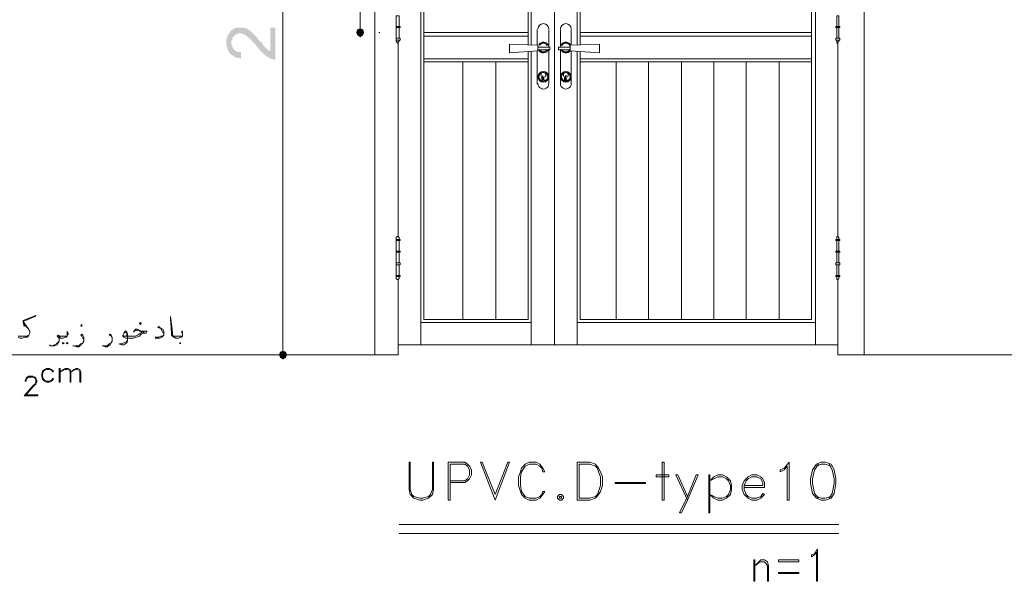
# Model space of a CAD drawing. Header units: metres. Extents: x 5.7 to 89.8, y 4 to 63.5.
# Tile 45 of 60: x 43.6 to 53.4, y 36.3 to 41.8. Entities that reach past the tile are written whole.
import ezdxf

# ---------------------------------------------------------------- set-up
doc = ezdxf.new("R2010")
doc.units = ezdxf.units.M
doc.header["$MEASUREMENT"] = 0
for name, color, linetype in [('PDF7_dim', 7, 'Continuous'), ('PDF7_Sym tip Door', 7, 'Continuous'), ('PDF7_textt', 7, 'Continuous'), ('PDF7_wall', 7, 'Continuous')]:
    doc.layers.add(name, color=color, linetype=linetype)

msp = doc.modelspace()

# ---------------------------------------------------------------- hatches: boundary and pattern name
at = {"layer": 'PDF7_dim', "transparency": 33554559}
msp.add_hatch(color=256, dxfattribs=at).paths.add_polyline_path([(46.1174, 41.7673), (46.1656, 41.7673), (46.1656, 41.4495), (46.1656, 41.4495), (46.1559, 41.4495), (46.1463, 41.4495), (46.1463, 41.4495), (46.1367, 41.4591), (46.127, 41.4591), (46.127, 41.4591), (46.127, 41.4591), (46.1174, 41.4591), (46.1078, 41.4687), (46.1078, 41.4687), (46.0981, 41.4687), (46.0981, 41.4784), (46.0885, 41.4784), (46.0789, 41.4784), (46.0789, 41.488), (46.0692, 41.488), (46.0692, 41.4976), (46.0596, 41.4976), (46.0596, 41.4976), (46.0596, 41.5073), (46.05, 41.5073), (46.05, 41.5169), (46.0403, 41.5169), (46.0403, 41.5169), (46.0307, 41.5265), (46.0307, 41.5265), (46.0211, 41.5362), (46.0211, 41.5362), (46.0115, 41.5458), (46.0115, 41.5554), (46.0018, 41.5554), (46.0018, 41.565), (45.9922, 41.565), (45.9922, 41.5747), (45.9826, 41.5843), (45.9826, 41.5843), (45.9729, 41.5939), (45.9729, 41.6036), (45.9633, 41.6036), (45.9537, 41.6132), (45.9537, 41.6228), (45.944, 41.6228), (45.944, 41.6325), (45.9344, 41.6325), (45.9344, 41.6421), (45.9248, 41.6421), (45.9248, 41.6517), (45.9248, 41.6517), (45.9151, 41.6614), (45.9151, 41.6614), (45.9055, 41.6614), (45.9055, 41.671), (45.8959, 41.671), (45.8959, 41.671), (45.8959, 41.6806), (45.8862, 41.6806), (45.8862, 41.6806), (45.8766, 41.6903), (45.867, 41.6903), (45.867, 41.6999), (45.8574, 41.6999), (45.8477, 41.6999), (45.8477, 41.6999), (45.8381, 41.7095), (45.8381, 41.7095), (45.8285, 41.7095), (45.8188, 41.7095), (45.8188, 41.7095), (45.8092, 41.7095), (45.8092, 41.7095), (45.7996, 41.7095), (45.7899, 41.6999), (45.7899, 41.6999), (45.7803, 41.6999), (45.7707, 41.6999), (45.7707, 41.6903), (45.761, 41.6903), (45.761, 41.6806), (45.761, 41.6806), (45.7514, 41.6806), (45.7514, 41.671), (45.7514, 41.671), (45.7418, 41.6614), (45.7418, 41.6614), (45.7418, 41.6517), (45.7418, 41.6421), (45.7321, 41.6421), (45.7321, 41.6325), (45.7321, 41.6228), (45.7321, 41.6132), (45.7321, 41.6132), (45.7321, 41.6036), (45.7321, 41.5939), (45.7418, 41.5939), (45.7418, 41.5843), (45.7418, 41.5747), (45.7418, 41.5747), (45.7514, 41.565), (45.7514, 41.565), (45.7514, 41.5554), (45.761, 41.5554), (45.761, 41.5458), (45.761, 41.5458), (45.7707, 41.5458), (45.7707, 41.5362), (45.7803, 41.5362), (45.7899, 41.5362), (45.7899, 41.5265), (45.7996, 41.5265), (45.7996, 41.5265), (45.8092, 41.5265), (45.8188, 41.5265), (45.8285, 41.5265), (45.8285, 41.5265), (45.8285, 41.4591), (45.8188, 41.4591), (45.8092, 41.4687), (45.7996, 41.4687), (45.7996, 41.4687), (45.7899, 41.4687), (45.7803, 41.4687), (45.7803, 41.4687), (45.7707, 41.4784), (45.761, 41.4784), (45.761, 41.4784), (45.7514, 41.488), (45.7514, 41.488), (45.7418, 41.488), (45.7418, 41.4976), (45.7321, 41.4976), (45.7321, 41.4976), (45.7225, 41.5073), (45.7225, 41.5073), (45.7129, 41.5169), (45.7129, 41.5169), (45.7129, 41.5265), (45.7033, 41.5265), (45.7033, 41.5362), (45.7033, 41.5362), (45.7033, 41.5458), (45.6936, 41.5554), (45.6936, 41.5554), (45.6936, 41.565), (45.6936, 41.5747), (45.6936, 41.5747), (45.684, 41.5843), (45.684, 41.5939), (45.684, 41.5939), (45.684, 41.6036), (45.684, 41.6132), (45.684, 41.6228), (45.684, 41.6228), (45.684, 41.6325), (45.684, 41.6421), (45.684, 41.6517), (45.684, 41.6517), (45.6936, 41.6614), (45.6936, 41.671), (45.6936, 41.671), (45.6936, 41.6806), (45.6936, 41.6903), (45.7033, 41.6903), (45.7033, 41.6999), (45.7033, 41.6999), (45.7129, 41.7095), (45.7129, 41.7095), (45.7129, 41.7191), (45.7225, 41.7191), (45.7225, 41.7288), (45.7225, 41.7288), (45.7321, 41.7384), (45.7321, 41.7384), (45.7418, 41.7384), (45.7418, 41.748), (45.7514, 41.748), (45.7514, 41.7577), (45.761, 41.7577), (45.7707, 41.7577), (45.7707, 41.7577), (45.7803, 41.7673), (45.7803, 41.7673), (45.7899, 41.7673), (45.7996, 41.7673), (45.7996, 41.7673), (45.8092, 41.7673), (45.8188, 41.7673), (45.8188, 41.7673), (45.8285, 41.7673), (45.8285, 41.7673), (45.8381, 41.7673), (45.8477, 41.7673), (45.8477, 41.7673), (45.8574, 41.7673), (45.867, 41.7577), (45.867, 41.7577), (45.8766, 41.7577), (45.8862, 41.7577), (45.8862, 41.748), (45.8959, 41.748), (45.8959, 41.748), (45.9055, 41.7384), (45.9055, 41.7384), (45.9151, 41.7384), (45.9248, 41.7288), (45.9248, 41.7288), (45.9344, 41.7191), (45.9344, 41.7191), (45.9344, 41.7191), (45.944, 41.7095), (45.944, 41.7095), (45.9537, 41.7095), (45.9537, 41.6999), (45.9537, 41.6999), (45.9633, 41.6903), (45.9633, 41.6903), (45.9729, 41.6806), (45.9729, 41.6806), (45.9826, 41.671), (45.9826, 41.671), (45.9922, 41.6614), (45.9922, 41.6517), (46.0018, 41.6517), (46.0018, 41.6421), (46.0115, 41.6325), (46.0211, 41.6325), (46.0211, 41.6228), (46.0307, 41.6228), (46.0307, 41.6132), (46.0403, 41.6036), (46.0403, 41.6036), (46.05, 41.5939), (46.05, 41.5843), (46.0596, 41.5843), (46.0596, 41.5747), (46.0692, 41.5747), (46.0692, 41.565), (46.0692, 41.565), (46.0789, 41.565), (46.0789, 41.5554), (46.0789, 41.5554), (46.0885, 41.5554), (46.0885, 41.5458), (46.0981, 41.5458), (46.0981, 41.5458), (46.1078, 41.5362), (46.1078, 41.5362), (46.1174, 41.5362)])

# ---------------------------------------------------------------- linework, layer by layer
at = {"layer": 'PDF7_dim', "lineweight": 20}
for points in [[(46.2426, 45.3983), (46.2426, 45.3597), (46.2426, 38.6179), (46.2426, 38.5794)], [(47.0035, 44.8878), (47.0035, 44.8493), (47.0035, 41.7962), (47.0035, 41.7577)], [(47.1865, 41.7191), (47.1961, 41.7191)], [(46.2426, 38.5409), (46.05, 38.5409)]]:
    msp.add_lwpolyline(points, dxfattribs=at)
at = {"layer": 'PDF7_dim', "transparency": 33554559}
for points in [[(47.0035, 41.7191), (46.9746, 41.748), (46.9649, 41.7191)], [(47.0035, 41.7577), (47.0035, 41.7191), (46.9746, 41.748)], [(47.0324, 41.748), (47.0035, 41.7577), (47.0035, 41.7191)], [(47.0035, 41.7191), (47.042, 41.7191), (47.0324, 41.748)], [(46.9649, 41.7191), (46.9746, 41.6903), (47.0035, 41.7191)], [(46.9746, 41.6903), (47.0035, 41.7191), (47.0035, 41.671)], [(47.0035, 41.671), (47.0324, 41.6903), (47.0035, 41.7191)], [(47.0324, 41.6903), (47.0035, 41.7191), (47.042, 41.7191)], [(46.2426, 38.5409), (46.2137, 38.5697), (46.2041, 38.5409)], [(46.2041, 38.5409), (46.2137, 38.512), (46.2426, 38.5409)], [(46.2426, 38.5794), (46.2426, 38.5409), (46.2137, 38.5697)], [(46.2137, 38.512), (46.2426, 38.5409), (46.2426, 38.4927)], [(46.2715, 38.5697), (46.2426, 38.5794), (46.2426, 38.5409)], [(46.2426, 38.5409), (46.2811, 38.5409), (46.2715, 38.5697)], [(46.2426, 38.4927), (46.2715, 38.512), (46.2426, 38.5409)], [(46.2715, 38.512), (46.2426, 38.5409), (46.2811, 38.5409)]]:
    msp.add_solid(points, dxfattribs=at)
at = {"layer": 'PDF7_Sym tip Door', "lineweight": 18}
for points in [[(47.3791, 39.2825), (47.3791, 38.5409), (47.1479, 38.5409), (47.1479, 45.4368), (51.9732, 45.4368), (51.9732, 38.5409), (51.7131, 38.5409), (51.7131, 39.2825)], [(47.3791, 44.5122), (47.3791, 45.1864), (48.9201, 45.1864), (48.9201, 38.6372), (47.3791, 38.6372)], [(47.6006, 38.6372), (47.6006, 45.1864)], [(48.6889, 45.1864), (48.6889, 41.5939)], [(51.7131, 44.5122), (51.7131, 45.1864), (48.9201, 45.1864), (48.9201, 38.6372), (51.7131, 38.6372)], [(49.1416, 45.1864), (49.1416, 41.5939)], [(51.4916, 38.6372), (51.4916, 45.1864)], [(48.66, 41.5265), (48.66, 38.8876), (47.6295, 38.8876), (47.6295, 44.9263), (48.66, 44.9263), (48.66, 41.5939)], [(49.1705, 41.5265), (49.1705, 38.8876), (51.4531, 38.8876), (51.4531, 44.9263), (49.1705, 44.9263), (49.1705, 41.5939)], [(48.7467, 41.748), (48.7467, 41.5939)], [(48.8623, 41.5747), (48.8623, 41.748)], [(48.9779, 41.5747), (48.9779, 41.748)], [(49.0838, 41.748), (49.0838, 41.5939)], [(47.3887, 41.6421), (47.3887, 41.6325), (47.3791, 41.6228), (47.3791, 41.6132), (47.3695, 41.6132), (47.3695, 41.6228), (47.3598, 41.6325), (47.3598, 41.6421)], [(47.6295, 41.7191), (48.66, 41.7191)], [(47.6295, 41.6806), (48.66, 41.6806)], [(51.4531, 41.7191), (49.1705, 41.7191)], [(51.4531, 41.6806), (49.1705, 41.6806)], [(51.7035, 41.6421), (51.7035, 41.6325), (51.7035, 41.6228), (51.7035, 41.6132), (51.7131, 41.6132), (51.7131, 41.6228), (51.7228, 41.6325), (51.7228, 41.6421)], [(47.3791, 39.7062), (47.3791, 41.6132)], [(48.7563, 41.5458), (48.8141, 41.5458), (48.8719, 41.5458), (48.8719, 41.5747), (48.8141, 41.5747), (48.7563, 41.5747)], [(48.8623, 41.2087), (48.8623, 41.5458)], [(49.0742, 41.5458), (49.026, 41.5458), (48.9586, 41.5458), (48.9586, 41.5747), (49.026, 41.5747), (49.0742, 41.5747)], [(48.9779, 41.2087), (48.9779, 41.5458)], [(51.7131, 39.7062), (51.7131, 41.6132)], [(47.6295, 41.4591), (48.66, 41.4591)], [(48.6889, 41.5265), (48.6889, 38.6372)], [(48.7467, 41.5362), (48.7467, 41.2087)], [(49.0838, 41.5362), (49.0838, 41.2087)], [(49.1416, 41.5265), (49.1416, 38.6372)], [(51.4531, 41.4591), (49.1705, 41.4591)], [(47.6295, 41.4302), (48.66, 41.4302)], [(48.0147, 38.8876), (48.0147, 41.4302)], [(48.3422, 38.8876), (48.3422, 41.4302)], [(51.4531, 41.4302), (49.1705, 41.4302)], [(49.5268, 38.8876), (49.5268, 41.4302)], [(49.8447, 38.8876), (49.8447, 41.4302)], [(50.1721, 38.8876), (50.1721, 41.4302)], [(50.49, 38.8876), (50.49, 41.4302)], [(50.8078, 38.8876), (50.8078, 41.4302)], [(51.1353, 38.8876), (51.1353, 41.4302)], [(48.7949, 41.2761), (48.7949, 41.2472)], [(48.8045, 41.2954), (48.8045, 41.2472), (48.8045, 41.2954)], [(48.8141, 41.2761), (48.8141, 41.2472)], [(49.0164, 41.2761), (49.0164, 41.2472)], [(49.0356, 41.2761), (49.0356, 41.2472)], [(47.3887, 39.6773), (47.3887, 39.6966), (47.3791, 39.7062), (47.3695, 39.7062), (47.3598, 39.6966), (47.3598, 39.6773)], [(51.7035, 39.6773), (51.7035, 39.6966), (51.7035, 39.7062), (51.7131, 39.7062), (51.7228, 39.6966), (51.7228, 39.6773)], [(47.3887, 39.3113), (47.3887, 39.2921), (47.3791, 39.2825), (47.3695, 39.2825), (47.3598, 39.2921), (47.3598, 39.3113)], [(51.7035, 39.3113), (51.7035, 39.2921), (51.7035, 39.2825), (51.7131, 39.2825), (51.7228, 39.2921), (51.7228, 39.3113)], [(48.6889, 38.8587), (47.6006, 38.8587)], [(49.1416, 38.8587), (51.4916, 38.8587)]]:
    msp.add_lwpolyline(points, dxfattribs=at)
for points in [[(47.3887, 41.7769), (47.3598, 41.7769), (47.3598, 41.8829), (47.3887, 41.8829)], [(51.7035, 41.7769), (51.7228, 41.7769), (51.7228, 41.8829), (51.7035, 41.8829)], [(47.3598, 41.7673), (47.3983, 41.7673), (47.3983, 41.7769), (47.3598, 41.7769)], [(47.3887, 41.6614), (47.3598, 41.6614), (47.3598, 41.7673), (47.3887, 41.7673)], [(51.7324, 41.7673), (51.6939, 41.7673), (51.6939, 41.7769), (51.7324, 41.7769)], [(51.7035, 41.6614), (51.7228, 41.6614), (51.7228, 41.7673), (51.7035, 41.7673)], [(47.3598, 41.6421), (47.3983, 41.6421), (47.3983, 41.6614), (47.3598, 41.6614)], [(51.7324, 41.6421), (51.6939, 41.6421), (51.6939, 41.6614), (51.7324, 41.6614)], [(48.7563, 41.5362), (48.477, 41.5169), (48.477, 41.6036), (48.7563, 41.5939), (48.7563, 41.565)], [(49.0742, 41.5362), (49.3631, 41.5169), (49.3631, 41.6036), (49.0742, 41.5939), (49.0742, 41.565)], [(49.0356, 41.2954), (49.026, 41.2954), (49.026, 41.2472), (49.0356, 41.2472)], [(47.3598, 39.6677), (47.3983, 39.6677), (47.3983, 39.6773), (47.3598, 39.6773)], [(47.3887, 39.5618), (47.3598, 39.5618), (47.3598, 39.6677), (47.3887, 39.6677)], [(51.7324, 39.6677), (51.6939, 39.6677), (51.6939, 39.6773), (51.7324, 39.6773)], [(51.7035, 39.5618), (51.7228, 39.5618), (51.7228, 39.6677), (51.7035, 39.6677)], [(47.3598, 39.5521), (47.3983, 39.5521), (47.3983, 39.5618), (47.3598, 39.5618)], [(47.3887, 39.4462), (47.3598, 39.4462), (47.3598, 39.5521), (47.3887, 39.5521)], [(51.7324, 39.5521), (51.6939, 39.5521), (51.6939, 39.5618), (51.7324, 39.5618)], [(51.7035, 39.4462), (51.7228, 39.4462), (51.7228, 39.5521), (51.7035, 39.5521)], [(47.3598, 39.4269), (47.3983, 39.4269), (47.3983, 39.4462), (47.3598, 39.4462)], [(47.3887, 39.321), (47.3598, 39.321), (47.3598, 39.4269), (47.3887, 39.4269)], [(51.7324, 39.4269), (51.6939, 39.4269), (51.6939, 39.4462), (51.7324, 39.4462)], [(51.7035, 39.321), (51.7228, 39.321), (51.7228, 39.4269), (51.7035, 39.4269)], [(47.3598, 39.3113), (47.3983, 39.3113), (47.3983, 39.321), (47.3598, 39.321)], [(51.7324, 39.3113), (51.6939, 39.3113), (51.6939, 39.321), (51.7324, 39.321)]]:
    msp.add_lwpolyline(points, close=True, dxfattribs=at)
at = {"layer": 'PDF7_Sym tip Door', "lineweight": 9}
for points in [[(47.7258, 37.4814), (47.7162, 37.4814), (47.7162, 37.2117), (47.6969, 37.1636), (47.6777, 37.1443), (47.6199, 37.1251), (47.591, 37.1251), (47.5332, 37.1443), (47.5139, 37.1636), (47.4947, 37.2117), (47.4947, 37.4814), (47.485, 37.4814), (47.485, 37.2117), (47.4947, 37.1636), (47.5332, 37.1251), (47.591, 37.1058), (47.6199, 37.1058), (47.6777, 37.1251), (47.7162, 37.1636), (47.7258, 37.2117)], [(48.3326, 37.1058), (48.1881, 37.4814), (48.2074, 37.4814), (48.3326, 37.1636), (48.4578, 37.4814), (48.477, 37.4814)], [(48.8238, 37.1925), (48.8045, 37.1925), (48.7949, 37.1636), (48.7756, 37.1443), (48.7371, 37.1251), (48.6697, 37.1251), (48.6311, 37.1443), (48.5926, 37.1925), (48.583, 37.2503), (48.583, 37.337), (48.5926, 37.3851), (48.6311, 37.4429), (48.6697, 37.4622), (48.7371, 37.4622), (48.7756, 37.4429), (48.7949, 37.4236), (48.8045, 37.3851), (48.8238, 37.3851), (48.8045, 37.4236), (48.7756, 37.4622), (48.7371, 37.4814), (48.6697, 37.4814), (48.6311, 37.4622), (48.5926, 37.4236), (48.583, 37.3851), (48.5637, 37.337), (48.5637, 37.2503), (48.583, 37.1925), (48.5926, 37.1636), (48.6311, 37.1251), (48.6697, 37.1058), (48.7371, 37.1058), (48.7756, 37.1251), (48.8045, 37.1636)], [(49.1416, 37.1058), (49.2668, 37.1058), (49.3246, 37.1251), (49.3535, 37.1636), (49.3727, 37.1925), (49.392, 37.2503), (49.392, 37.337), (49.3727, 37.3851), (49.3535, 37.4236), (49.3246, 37.4622), (49.2668, 37.4814), (49.1416, 37.4814)], [(49.9988, 37.1058), (49.9988, 37.4814), (49.9795, 37.4814), (49.9795, 37.1058)], [(51.2316, 37.1058), (51.2123, 37.1058), (51.2123, 37.4429), (51.1834, 37.4044), (51.1449, 37.3851), (51.1449, 37.4044), (51.1834, 37.4236), (51.2316, 37.4814)], [(51.5494, 37.4814), (51.5012, 37.4622), (51.4627, 37.4044), (51.4434, 37.3177), (51.4434, 37.2695), (51.4627, 37.1732), (51.5012, 37.1251), (51.5494, 37.1058), (51.5879, 37.1058), (51.6457, 37.1251), (51.6746, 37.1732), (51.6939, 37.2695), (51.6939, 37.3177), (51.6746, 37.4044), (51.6457, 37.4622), (51.5879, 37.4814)], [(49.1609, 37.1251), (49.2668, 37.1251), (49.3246, 37.1443), (49.3438, 37.1636), (49.3535, 37.1925), (49.3727, 37.2503), (49.3727, 37.337), (49.3535, 37.3851), (49.3438, 37.4236), (49.3246, 37.4429), (49.2668, 37.4622), (49.1609, 37.4622)], [(49.8158, 37.2695), (49.5172, 37.2695), (49.5172, 37.2792), (49.8158, 37.2792)], [(50.0469, 37.337), (49.9217, 37.337), (49.9217, 37.3562), (50.0469, 37.3562)], [(50.1529, 36.9806), (50.1721, 36.9806), (50.2299, 37.1058), (50.3359, 37.3562), (50.3166, 37.3562), (50.2299, 37.1443)], [(50.4514, 36.9806), (50.4514, 37.3562), (50.4418, 37.3562), (50.4418, 36.9806)], [(50.4514, 37.1636), (50.5285, 37.1251), (50.5766, 37.1251), (50.6152, 37.1443), (50.6344, 37.1636), (50.6537, 37.2117), (50.6537, 37.2503), (50.6344, 37.2984), (50.6152, 37.3177), (50.5766, 37.337), (50.5285, 37.337), (50.4514, 37.2984), (50.49, 37.337), (50.5285, 37.3562), (50.5766, 37.3562), (50.6152, 37.337), (50.6537, 37.2984), (50.6633, 37.2503), (50.6633, 37.2117), (50.6537, 37.1636), (50.6152, 37.1251), (50.5766, 37.1058), (50.5285, 37.1058), (50.49, 37.1251)], [(48.9682, 37.1636), (48.949, 37.1443), (48.949, 37.1251), (48.9682, 37.1058), (48.9875, 37.1058), (49.0068, 37.1251), (49.0068, 37.1443), (48.9875, 37.1636)], [(48.9682, 37.1443), (48.9682, 37.1251), (48.9875, 37.1251), (48.9875, 37.1443)], [(51.5109, 36.3064), (51.5012, 36.3064), (51.5012, 36.5953), (51.482, 36.5665), (51.4531, 36.5472), (51.4531, 36.5665), (51.482, 36.5761), (51.5109, 36.6242)], [(50.8945, 36.3064), (50.8945, 36.5183), (50.8848, 36.5183), (50.8848, 36.3064)], [(51.0293, 36.3064), (51.0197, 36.3064), (51.0197, 36.4605), (51.0004, 36.4894), (50.9812, 36.499), (50.9523, 36.499), (50.933, 36.4894), (50.8945, 36.4605), (50.933, 36.499), (50.9523, 36.5183), (50.9908, 36.5183), (51.0197, 36.499), (51.0293, 36.4605)], [(51.3279, 36.499), (51.1256, 36.499), (51.1256, 36.5183), (51.3279, 36.5183)], [(51.3279, 36.3835), (51.1256, 36.3835), (51.1256, 36.3931), (51.3279, 36.3931)]]:
    msp.add_lwpolyline(points, close=True, dxfattribs=at)
for points in [[(47.8895, 37.2792), (48.034, 37.2792), (48.0629, 37.2984), (48.0822, 37.3177), (48.1014, 37.3562), (48.1014, 37.4044), (48.0822, 37.4429), (48.0629, 37.4622), (48.034, 37.4814), (47.8703, 37.4814), (47.8703, 37.1058), (47.8895, 37.1058), (47.8895, 37.4622), (48.034, 37.4622), (48.0629, 37.4429), (48.0822, 37.4044), (48.0822, 37.3562), (48.0629, 37.3177), (48.034, 37.2984), (47.8895, 37.2984)], [(51.5205, 37.4622), (51.482, 37.4044), (51.4627, 37.3177), (51.4627, 37.2695), (51.482, 37.1732), (51.5205, 37.1251)], [(51.6457, 37.4429), (51.5879, 37.4622), (51.5494, 37.4622), (51.5012, 37.4429)], [(51.6264, 37.1251), (51.6553, 37.1732), (51.6746, 37.2695), (51.6746, 37.3177), (51.6553, 37.4044), (51.6264, 37.4622)], [(50.2299, 37.1058), (50.1143, 37.3562), (50.1336, 37.3562), (50.2299, 37.1443)], [(50.7885, 37.231), (50.9908, 37.231), (50.9908, 37.2792), (50.9715, 37.3177), (50.9523, 37.337), (50.9137, 37.3562), (50.8656, 37.3562), (50.8271, 37.337), (50.7885, 37.2984), (50.7693, 37.2503), (50.7693, 37.2117), (50.7885, 37.1636), (50.8271, 37.1251), (50.8656, 37.1058), (50.9137, 37.1058), (50.9523, 37.1251), (50.9908, 37.1636), (50.9715, 37.1732), (50.9523, 37.1443), (50.9137, 37.1251), (50.8656, 37.1251), (50.8271, 37.1443), (50.8078, 37.1636), (50.7885, 37.2117), (50.7885, 37.2503), (50.8078, 37.2984), (50.8271, 37.3177), (50.8656, 37.337), (50.9137, 37.337), (50.9523, 37.3177), (50.9715, 37.2792), (50.9715, 37.2503), (50.7885, 37.2503)], [(51.5012, 37.1443), (51.5494, 37.1251), (51.5879, 37.1251), (51.6457, 37.1443)], [(47.3887, 36.865), (51.7228, 36.865)], [(47.3887, 36.7783), (51.7228, 36.7783)]]:
    msp.add_lwpolyline(points, dxfattribs=at)
at = {"layer": 'PDF7_Sym tip Door', "lineweight": 18}
for centre, radius in [((48.8093, 41.2809), 0.053), ((48.8093, 41.2809), 0.0433), ((49.0308, 41.2809), 0.053), ((49.0308, 41.2809), 0.0433)]:
    msp.add_circle(centre, radius, dxfattribs=at)
for centre, radius, start, end in [((48.8093, 41.7529), 0.053, 0.00547, 179.99996), ((49.0308, 41.7529), 0.053, 0.00547, 179.99996), ((48.8093, 41.5699), 0.053, 211.87123, 340.75743), ((48.8093, 41.5699), 0.053, 19.248, 148.00235), ((48.8093, 41.5699), 0.0433, 27.0812, 152.92423), ((48.8093, 41.5699), 0.0433, 207.07584, 332.92416), ((49.0308, 41.5699), 0.053, 32.00302, 160.75737), ((49.0308, 41.5699), 0.053, 199.24257, 328.12877), ((49.0308, 41.5699), 0.0433, 27.0812, 152.92423), ((49.0308, 41.5699), 0.0433, 207.07584, 332.92416), ((48.8093, 41.3002), 0.0241, 303.74988, 236.25012), ((48.8093, 41.252), 0.0144, 179.99986, 0.00014), ((49.0308, 41.3002), 0.0241, 303.74988, 236.25012), ((49.0308, 41.252), 0.0144, 179.99986, 0.00014), ((48.8093, 41.2135), 0.053, 179.99995, 0.00005), ((49.0308, 41.2135), 0.053, 179.99995, 0.00005)]:
    msp.add_arc(centre, radius, start, end, dxfattribs=at)
at = {"layer": 'PDF7_textt', "lineweight": 20}
for points in [[(43.6325, 38.7142), (43.6518, 38.7046), (43.6614, 38.7046), (43.6711, 38.7046), (43.7, 38.7142), (43.7192, 38.7142), (43.7289, 38.7238), (43.7385, 38.7335), (43.7481, 38.7527), (43.7481, 38.772), (43.7289, 38.8009), (43.6807, 38.8683), (43.7963, 38.9165), (43.8059, 38.9261), (43.6807, 38.8779), (43.6807, 38.8587), (43.6903, 38.8202), (43.6807, 38.8683)], [(43.6903, 38.8491), (43.7096, 38.8202)], [(43.6903, 38.8394), (43.7289, 38.8009), (43.7481, 38.772)], [(45.2506, 38.7335), (45.2506, 38.7431), (45.2506, 38.7527), (45.241, 38.7624), (45.2506, 38.772), (45.2506, 38.7624), (45.2506, 38.7527), (45.2506, 38.7431), (45.2506, 38.7335), (45.2506, 38.7238), (45.241, 38.7142), (45.2313, 38.7142), (45.2121, 38.7046), (45.1928, 38.7046), (45.1832, 38.7046), (45.1735, 38.7142), (45.1639, 38.7142), (45.1543, 38.7238), (45.1446, 38.7335), (45.1446, 38.7527), (45.135, 38.8972), (45.135, 38.9165), (45.1543, 38.7624), (45.1543, 38.7431), (45.1543, 38.7335), (45.1639, 38.7238), (45.1735, 38.7238), (45.1832, 38.7238), (45.1928, 38.7238), (45.2121, 38.7238), (45.241, 38.7238), (45.2506, 38.7238)], [(43.7385, 38.7335), (43.7192, 38.7238), (43.7096, 38.7238), (43.6711, 38.7238), (43.6614, 38.7238), (43.6518, 38.7238), (43.6325, 38.7238)], [(44.1141, 38.7335), (44.1141, 38.7431), (44.1141, 38.7527), (44.1141, 38.7624), (44.1141, 38.772), (44.1141, 38.7624), (44.1237, 38.7527), (44.1237, 38.7431), (44.1141, 38.7335), (44.1141, 38.7238), (44.1045, 38.7142), (44.0948, 38.7142), (44.0756, 38.7046), (44.0563, 38.7046), (44.0467, 38.7046), (44.0371, 38.7142), (44.0371, 38.695), (44.0371, 38.6757), (44.0274, 38.6564), (44.0178, 38.6372), (43.9889, 38.6275), (43.9696, 38.6275), (43.9504, 38.6275), (43.9407, 38.6372)], [(44.0371, 38.7046), (44.0274, 38.7142), (44.0178, 38.7238), (44.0274, 38.7335), (44.0467, 38.7238), (44.0563, 38.7238), (44.0852, 38.7238), (44.1045, 38.7238), (44.1141, 38.7238)], [(44.2778, 38.695), (44.2682, 38.7046), (44.2586, 38.7238), (44.2489, 38.7335), (44.2586, 38.7431), (44.2682, 38.7335), (44.2778, 38.7142), (44.2778, 38.7046), (44.2778, 38.695), (44.2778, 38.6757), (44.2682, 38.6564), (44.2489, 38.6372), (44.2297, 38.6179), (44.2104, 38.6179), (44.1815, 38.6275), (44.1719, 38.6275)], [(44.5571, 38.695), (44.5571, 38.7046), (44.5475, 38.7238), (44.5282, 38.7335), (44.5379, 38.7431), (44.5475, 38.7335), (44.5571, 38.7142), (44.5571, 38.7046), (44.5571, 38.695), (44.5571, 38.6757), (44.5475, 38.6564), (44.5379, 38.6372), (44.509, 38.6179), (44.4897, 38.6179), (44.4705, 38.6275), (44.4608, 38.6275)], [(44.769, 38.7624), (44.7883, 38.7913), (44.7979, 38.7913), (44.8076, 38.7913), (44.8461, 38.772), (44.8653, 38.772), (44.8846, 38.772), (44.9039, 38.772), (44.8942, 38.7527), (44.8846, 38.7527), (44.8653, 38.7527), (44.8461, 38.7431), (44.8268, 38.7238), (44.7979, 38.7142), (44.769, 38.7046), (44.7401, 38.7046), (44.692, 38.7046), (44.6727, 38.7142), (44.6631, 38.7238), (44.6631, 38.7335), (44.6727, 38.7527), (44.6823, 38.772), (44.692, 38.772), (44.7016, 38.7624), (44.7112, 38.7431), (44.7112, 38.7142), (44.7112, 38.695), (44.7112, 38.6757), (44.7016, 38.6564), (44.6727, 38.6372), (44.6535, 38.6372), (44.6246, 38.6468)], [(44.6727, 38.7527), (44.6823, 38.7624), (44.692, 38.7624), (44.7016, 38.7527), (44.7016, 38.7335), (44.7112, 38.7238), (44.7112, 38.695), (44.7112, 38.6853), (44.692, 38.6661), (44.6727, 38.6564), (44.6535, 38.6468), (44.6342, 38.6468)], [(44.6631, 38.7335), (44.6727, 38.7238), (44.6823, 38.7238), (44.7401, 38.7238), (44.7594, 38.7238), (44.7883, 38.7238), (44.8076, 38.7335), (44.8364, 38.7527), (44.8557, 38.7624), (44.875, 38.7624), (44.8557, 38.7624), (44.8076, 38.7816), (44.7979, 38.7816), (44.7787, 38.772)], [(45.0676, 38.7527), (45.058, 38.7624), (45.0483, 38.7816), (45.0387, 38.8009), (45.0098, 38.8105), (45.0194, 38.8202), (45.0387, 38.8009), (45.058, 38.7913), (45.0676, 38.772), (45.0676, 38.7527), (45.0676, 38.7431), (45.0676, 38.7335), (45.058, 38.7238), (45.0483, 38.7142), (45.0291, 38.7046), (45.0002, 38.7046), (44.9809, 38.7046), (44.9905, 38.7142), (45.0194, 38.7142), (45.0387, 38.7238), (45.058, 38.7238), (45.0676, 38.7335)], [(43.9504, 38.6275), (43.9696, 38.6275), (43.9889, 38.6372), (44.0082, 38.6468), (44.0274, 38.6661), (44.0371, 38.6757)], [(44.0467, 38.7142), (44.0371, 38.7238), (44.0274, 38.7238)], [(44.1912, 38.6275), (44.2008, 38.6275), (44.2297, 38.6275), (44.2489, 38.6468), (44.2682, 38.6564), (44.2778, 38.6757)], [(44.4705, 38.6275), (44.4897, 38.6275), (44.509, 38.6275), (44.5282, 38.6468), (44.5475, 38.6564), (44.5571, 38.6757)]]:
    msp.add_lwpolyline(points, dxfattribs=at)
for points in [[(44.2586, 38.8202), (44.2586, 38.8298), (44.2586, 38.8394), (44.2489, 38.8298)], [(44.8364, 38.8394), (44.8461, 38.8491), (44.8364, 38.8587), (44.8268, 38.8491)], [(44.0756, 38.6564), (44.0852, 38.6564), (44.0756, 38.6468), (44.066, 38.6564)], [(44.1141, 38.6564), (44.1237, 38.6564), (44.1141, 38.6468), (44.1045, 38.6564)], [(45.2313, 38.6468), (45.2313, 38.6564), (45.2217, 38.6564)]]:
    msp.add_lwpolyline(points, close=True, dxfattribs=at)
at = {"layer": 'PDF7_textt', "lineweight": 9}
for points in [[(43.9793, 38.3001), (43.9696, 38.3097), (43.96, 38.2904), (43.9407, 38.2808), (43.9119, 38.2808), (43.8926, 38.2904), (43.883, 38.3001), (43.8733, 38.329), (43.8733, 38.3482), (43.883, 38.3771), (43.8926, 38.3868), (43.9119, 38.3964), (43.9407, 38.3964), (43.96, 38.3868), (43.9696, 38.3675), (43.9793, 38.3771), (43.96, 38.3964), (43.9407, 38.406), (43.9119, 38.406), (43.8926, 38.3964), (43.8733, 38.3771), (43.8637, 38.3482), (43.8637, 38.329), (43.8733, 38.3001), (43.8926, 38.2808), (43.9119, 38.2712), (43.9407, 38.2712), (43.96, 38.2808)], [(44.0467, 38.2712), (44.0467, 38.406), (44.0371, 38.406), (44.0371, 38.2712)], [(44.1526, 38.2712), (44.143, 38.2712), (44.143, 38.3675), (44.1334, 38.3868), (44.1141, 38.3964), (44.0948, 38.3964), (44.0756, 38.3868), (44.0467, 38.3675), (44.0756, 38.3964), (44.0948, 38.406), (44.1237, 38.406), (44.143, 38.3964), (44.1526, 38.3675)], [(44.2489, 38.2712), (44.2393, 38.2712), (44.2393, 38.3675), (44.2297, 38.3868), (44.2104, 38.3964), (44.2008, 38.3964), (44.1815, 38.3868), (44.1526, 38.3675), (44.1815, 38.3964), (44.2008, 38.406), (44.22, 38.406), (44.2393, 38.3964), (44.2489, 38.3675)]]:
    msp.add_lwpolyline(points, close=True, dxfattribs=at)
msp.add_lwpolyline([(43.7, 38.146), (43.8252, 38.146), (43.8252, 38.1363), (43.6903, 38.1363), (43.777, 38.2327), (43.7963, 38.2519), (43.8059, 38.2712), (43.8059, 38.2904), (43.7963, 38.3097), (43.777, 38.3193), (43.7385, 38.3193), (43.7192, 38.3097), (43.7096, 38.2904), (43.7096, 38.2808), (43.7, 38.2808), (43.7, 38.2904), (43.7096, 38.3097), (43.7192, 38.3193), (43.7385, 38.329), (43.777, 38.329), (43.7963, 38.3193), (43.8059, 38.3097), (43.8155, 38.2904), (43.8155, 38.2712), (43.8059, 38.2519), (43.7866, 38.2327), (43.7, 38.1363)], dxfattribs=at)
at = {"layer": 'PDF7_wall', "lineweight": 18}
for points in [[(47.1479, 38.5409), (42.3709, 38.5409)], [(55.1226, 38.5409), (51.9732, 38.5409)]]:
    msp.add_lwpolyline(points, dxfattribs=at)

doc.saveas('drawing.dxf')
